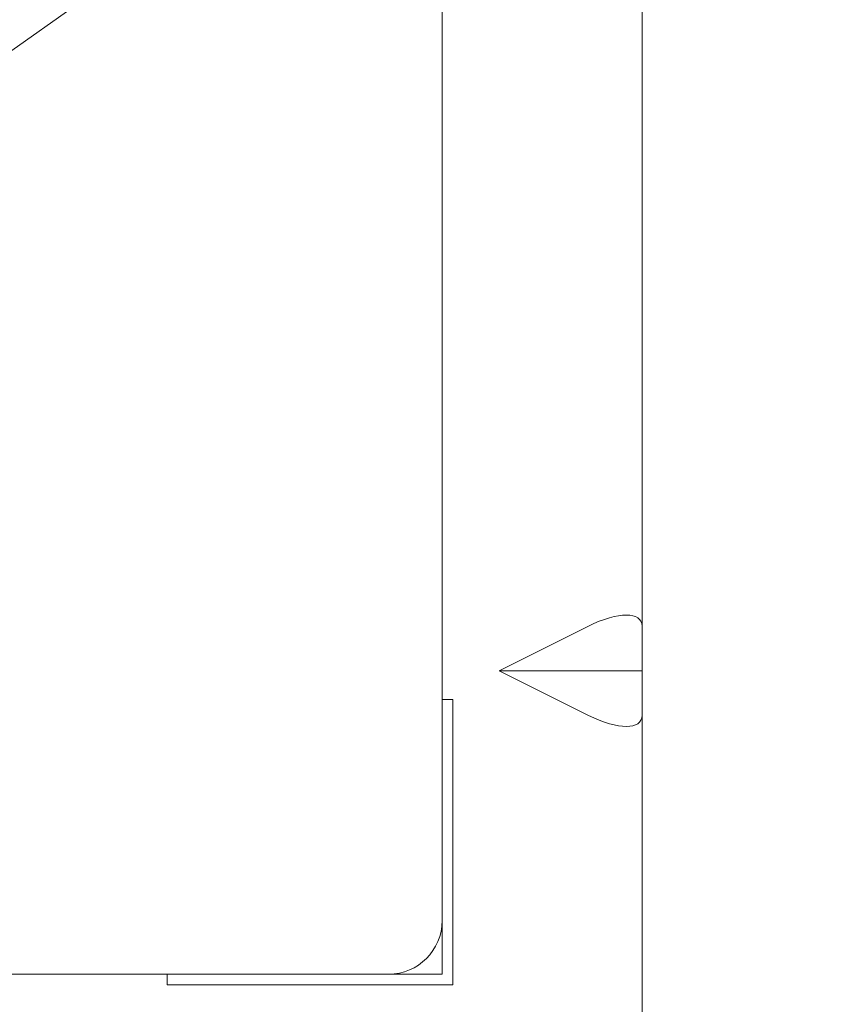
# Model space of a CAD drawing. Header units: inches. Extents: x -123 to 4816, y -2998 to 548.
# Tile 141 of 148: x 4486 to 4508, y 287 to 315. Entities that reach past the tile are written whole.
import ezdxf

# ---------------------------------------------------------------- set-up
doc = ezdxf.new("R2010")
doc.units = ezdxf.units.IN
doc.header["$MEASUREMENT"] = 0
doc.layers.get('0').update_dxf_attribs({"lineweight": 0})
doc.layers.get('Defpoints').update_dxf_attribs({"lineweight": 0})
doc.layers.add('Dimension', color=2, linetype='Continuous', lineweight=9)
doc.styles.add('ROMANS', font='romans')
doc.dimstyles.new('yutana', dxfattribs={"dimtxt": 3.5, "dimasz": 3.5, "dimexe": 2, "dimexo": 2, "dimgap": 1.5, "dimtad": 1, "dimdec": 1, "dimzin": 0, "dimdsep": 46, "dimtxsty": 'Standard', "dimcen": 0, "dimadec": 0, "dimazin": 0, "dimtp": 0.01, "dimtm": 0.01, "dimtfac": 1, "dimtdec": 1, "dimtmove": 0, "dimatfit": 3, "dimfxl": 1, "dimtolj": 1, "dimtzin": 0, "dimlwd": 0, "dimlwe": 0, "dimarcsym": 0})

# ---------------------------------------------------------------- blocks, each defined once
blk = doc.blocks.new('*D978')
at = {"layer": 'Defpoints', "color": 0}
for p in [(4496.224, 345.463), (4551.762, 345.463), (4503.024, 186.463)]:
    blk.add_point(p, dxfattribs=at)
at = {"layer": 'Dimension', "color": 0, "lineweight": 0}
for p, q in [((4498.224, 345.463), (4553.762, 345.463)), ((4551.762, 189.963), (4551.762, 341.963)), ((4505.024, 186.463), (4553.762, 186.463))]:
    blk.add_line(p, q, dxfattribs=at)
at = {"layer": 'Dimension', "color": 0}
for points in [[(4552.345, 341.963), (4551.179, 341.963), (4551.762, 345.463)], [(4551.179, 189.963), (4552.345, 189.963), (4551.762, 186.463)]]:
    blk.add_solid(points, dxfattribs=at)
at = {"layer": 'Dimension', "color": 0, "insert": (4547.762, 265.963), "char_height": 5, "attachment_point": 5, "rotation": 90, "style": 'ROMANS'}
blk.add_mtext('\\A1;159.0', dxfattribs=at)
blk = doc.blocks.new('*D979')
at = {"layer": 'Defpoints', "color": 0}
for p in [(4477.724, 362.213), (4563.762, 362.213), (4503.024, 186.463)]:
    blk.add_point(p, dxfattribs=at)
at = {"layer": 'Dimension', "color": 0, "lineweight": 0}
for p, q in [((4479.724, 362.213), (4565.762, 362.213)), ((4563.762, 189.963), (4563.762, 358.713)), ((4505.024, 186.463), (4565.762, 186.463))]:
    blk.add_line(p, q, dxfattribs=at)
at = {"layer": 'Dimension', "color": 0}
for points in [[(4564.345, 358.713), (4563.179, 358.713), (4563.762, 362.213)], [(4563.179, 189.963), (4564.345, 189.963), (4563.762, 186.463)]]:
    blk.add_solid(points, dxfattribs=at)
at = {"layer": 'Dimension', "color": 0, "insert": (4559.762, 274.338), "char_height": 5, "attachment_point": 5, "rotation": 90, "style": 'ROMANS'}
blk.add_mtext('\\A1;\\A1;175.8', dxfattribs=at)

msp = doc.modelspace()

# ---------------------------------------------------------------- linework, layer by layer
at = {"color": 7}
for p, q in [((4503.024, 186.463), (4503.024, 364.463)), ((4497.424, 287.963), (4497.424, 336.463)), ((4501.524, 297.713), (4499.024, 296.463)), ((4503.024, 296.463), (4499.024, 296.463)), ((4501.524, 295.213), (4499.024, 296.463)), ((4497.724, 295.663), (4497.424, 295.663)), ((4497.724, 287.663), (4497.724, 295.663)), ((4497.424, 287.963), (4474.924, 287.963)), ((4489.724, 287.963), (4489.724, 287.663)), ((4489.724, 287.663), (4497.724, 287.663))]:
    msp.add_line(p, q, dxfattribs=at)
msp.add_arc((4495.924, 289.463), 1.5, 270, 0, dxfattribs=at)
for centre, major_axis, start_param, end_param in [((4501.524, 296.963), (-1.46, -0.902), -3.373416, -1.80262), ((4501.524, 295.963), (-1.46, 0.902), -4.480565, -2.909769)]:
    msp.add_ellipse(centre, major_axis=major_axis, ratio=0.381966, start_param=start_param, end_param=end_param, dxfattribs=at)
at = {"layer": 'Dimension'}
msp.add_line((4096.842, 39.103), (4816.293, 547.857), dxfattribs=at)

# ---------------------------------------------------------------- dimensions: what is measured, and where the dimension line sits
dim = msp.add_linear_dim(base=(4563.762066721, 362.212787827), p1=(4503.024230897, 186.462787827), p2=(4477.724230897, 362.212787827), angle=90, text='\\A1;<>', dimstyle='yutana', override={"dimtxt": 5, "dimtxsty": 'ROMANS', "dimtmove": 0}, dxfattribs=at)
dim.commit()
dim.dimension.update_dxf_attribs({"geometry": '*D979', "text_midpoint": (4563.762066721, 274.337787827), "dimtype": 160})
dim = msp.add_linear_dim(base=(4551.762, 345.463), p1=(4503.024, 186.463), p2=(4496.224, 345.463), angle=90, dimstyle='yutana', override={"dimtxt": 5, "dimtxsty": 'ROMANS', "dimtmove": 0}, dxfattribs=at)
dim.commit()
dim.dimension.update_dxf_attribs({"geometry": '*D978', "text_midpoint": (4551.762, 265.963), "dimtype": 160})

doc.saveas('drawing.dxf')
